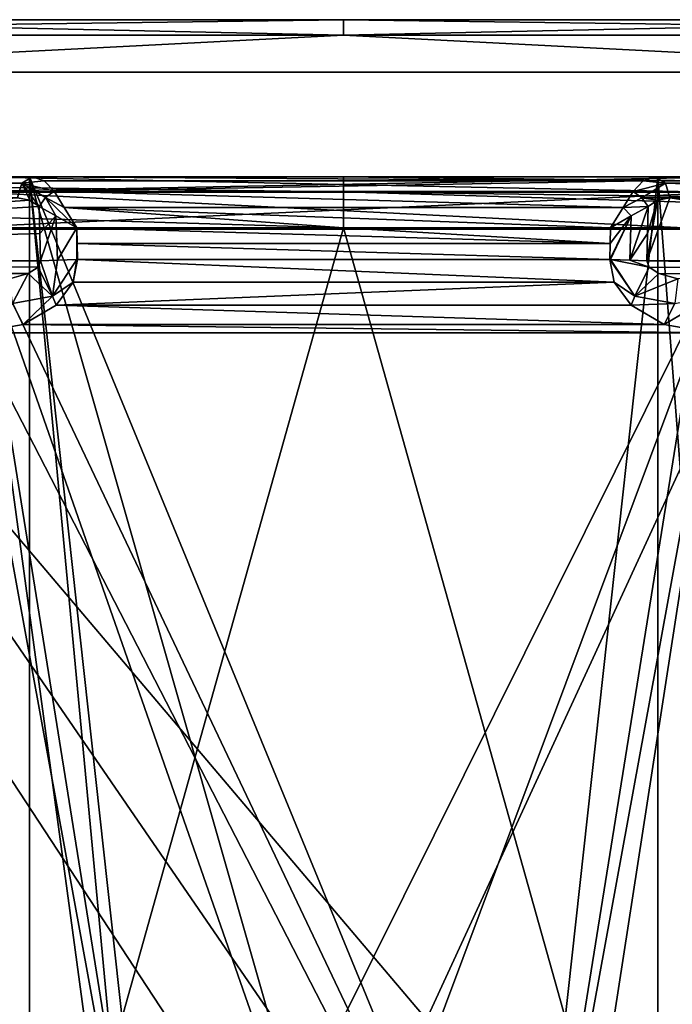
# Model space of a CAD drawing. Header units: millimetres. Extents: x -322 to 175, y 0 to 232.
# Tile 60 of 157: x -153 to -147, y 81 to 91. Entities that reach past the tile are written whole.
import ezdxf

# ---------------------------------------------------------------- set-up
doc = ezdxf.new("R2010")
doc.units = ezdxf.units.MM
doc.header["$LTSCALE"] = 65.185185
for name, color, linetype in [('1302', 7, 'CONTINUOUS'), ('1303', 7, 'CONTINUOUS'), ('1305', 7, 'CONTINUOUS'), ('1308', 7, 'CONTINUOUS'), ('1309', 7, 'CONTINUOUS'), ('1310', 7, 'CONTINUOUS'), ('1311', 7, 'CONTINUOUS'), ('1312', 7, 'CONTINUOUS'), ('1314', 7, 'CONTINUOUS'), ('1318', 7, 'CONTINUOUS'), ('1322', 7, 'CONTINUOUS'), ('1325', 7, 'CONTINUOUS'), ('1332', 7, 'CONTINUOUS'), ('1336', 7, 'CONTINUOUS'), ('1356', 7, 'CONTINUOUS'), ('1357', 7, 'CONTINUOUS'), ('1364', 7, 'CONTINUOUS'), ('1374', 7, 'CONTINUOUS'), ('1375', 7, 'CONTINUOUS'), ('1376', 7, 'CONTINUOUS'), ('1383', 7, 'CONTINUOUS'), ('1384', 7, 'CONTINUOUS'), ('1403', 7, 'CONTINUOUS'), ('1421', 7, 'CONTINUOUS'), ('1422', 7, 'CONTINUOUS'), ('1423', 7, 'CONTINUOUS'), ('1424', 7, 'CONTINUOUS'), ('1425', 7, 'CONTINUOUS'), ('1437', 7, 'CONTINUOUS'), ('1482', 7, 'CONTINUOUS'), ('1483', 7, 'CONTINUOUS'), ('1484', 7, 'CONTINUOUS'), ('1485', 7, 'CONTINUOUS'), ('1519', 7, 'CONTINUOUS'), ('1520', 7, 'CONTINUOUS'), ('1521', 7, 'CONTINUOUS')]:
    doc.layers.add(name, color=color, linetype=linetype)

msp = doc.modelspace()

# ---------------------------------------------------------------- linework, layer by layer
at = {"layer": '1302', "color": 7, "linetype": 'CONTINUOUS', "true_color": 0xe0f2ff}
for points in [[(-167.5999, 90.6, -12.7792), (-171.75, 90.6), (-132.4001, 90.6, -12.7792), (-167.5999, 90.6, -12.7792)], [(-132.4001, 90.6, -12.7792), (-171.75, 90.6), (-128.25, 90.6), (-132.4001, 90.6, -12.7792)], [(-128.25, 90.6), (-171.75, 90.6), (-167.5999, 90.6, 12.7792), (-128.25, 90.6)], [(-162.7878, 90.6, -17.5936), (-167.5999, 90.6, -12.7792), (-137.2122, 90.6, -17.5936), (-162.7878, 90.6, -17.5936)], [(-137.2122, 90.6, -17.5936), (-167.5999, 90.6, -12.7792), (-132.4001, 90.6, -12.7792), (-137.2122, 90.6, -17.5936)], [(-132.4001, 90.6, 12.7792), (-128.25, 90.6), (-167.5999, 90.6, 12.7792), (-132.4001, 90.6, 12.7792)], [(-162.7878, 90.6, 17.5936), (-132.4001, 90.6, 12.7792), (-167.5999, 90.6, 12.7792), (-162.7878, 90.6, 17.5936)], [(-156.7231, 90.6, -20.6848), (-162.7878, 90.6, -17.5936), (-143.2769, 90.6, -20.6848), (-156.7231, 90.6, -20.6848)], [(-143.2769, 90.6, -20.6848), (-162.7878, 90.6, -17.5936), (-137.2122, 90.6, -17.5936), (-143.2769, 90.6, -20.6848)], [(-137.2122, 90.6, 17.5936), (-132.4001, 90.6, 12.7792), (-162.7878, 90.6, 17.5936), (-137.2122, 90.6, 17.5936)], [(-156.7231, 90.6, 20.6848), (-137.2122, 90.6, 17.5936), (-162.7878, 90.6, 17.5936), (-156.7231, 90.6, 20.6848)], [(-150, 90.6, -21.75), (-156.7231, 90.6, -20.6848), (-143.2769, 90.6, -20.6848), (-150, 90.6, -21.75)], [(-143.2769, 90.6, 20.6848), (-137.2122, 90.6, 17.5936), (-156.7231, 90.6, 20.6848), (-143.2769, 90.6, 20.6848)], [(-150, 90.6, 21.75), (-143.2769, 90.6, 20.6848), (-156.7231, 90.6, 20.6848), (-150, 90.6, 21.75)]]:
    msp.add_3dface(points, dxfattribs=at)
at = {"layer": '1303', "color": 7, "linetype": 'CONTINUOUS', "true_color": 0xe0f2ff}
for points in [[(-143.1244, 90.1, 21.161), (-156.8756, 90.1, 21.161), (-147.5252, 79.0749, 22.1119), (-143.1244, 90.1, 21.161)], [(-150, 80.1, 22.25), (-156.8756, 90.1, 21.161), (-152.4749, 79.0749, 22.1119), (-150, 80.1, 22.25)], [(-156.8756, 90.1, 21.161), (-150, 80.1, 22.25), (-147.5252, 79.0749, 22.1119), (-156.8756, 90.1, 21.161)], [(-152.4749, 79.0749, 22.1119), (-156.8756, 90.1, 21.161), (-153.5, 76.5999, 21.973), (-152.4749, 79.0749, 22.1119)], [(-146.5, 76.6001, 21.973), (-143.1244, 90.1, 21.161), (-147.5252, 79.0749, 22.1119), (-146.5, 76.6001, 21.973)]]:
    msp.add_3dface(points, dxfattribs=at)
at = {"layer": '1305', "color": 7, "linetype": 'CONTINUOUS', "true_color": 0xe0f2ff}
for points in [[(-150, 69.6983, -22.25), (-160.8052, 68.6793, -19.4502), (-156.8756, 90.1, -21.161), (-150, 69.6983, -22.25)], [(-143.1244, 90.1, -21.161), (-150, 69.6983, -22.25), (-156.8756, 90.1, -21.161), (-143.1244, 90.1, -21.161)], [(-139.1948, 68.6793, -19.4502), (-150, 69.6983, -22.25), (-143.1244, 90.1, -21.161), (-139.1948, 68.6793, -19.4502)]]:
    msp.add_3dface(points, dxfattribs=at)
at = {"layer": '1308', "color": 7, "linetype": 'CONTINUOUS', "true_color": 0xe0f2ff}
for points in [[(-153, 89.1, 4.5), (-153, 70.6, 4.5), (-154.5, 89.1, 4.5), (-153, 89.1, 4.5)], [(-154.5, 89.1, 4.5), (-153, 70.6, 4.5), (-153.2929, 69.8929, 4.5), (-154.5, 89.1, 4.5)]]:
    msp.add_3dface(points, dxfattribs=at)
at = {"layer": '1309', "color": 7, "linetype": 'CONTINUOUS', "true_color": 0xe0f2ff}
for points in [[(-153, 70.6, 4.5), (-153, 89.1, 4.5), (-153, 70.6, 4.9), (-153, 70.6, 4.5)], [(-153, 70.6, 4.9), (-153, 89.1, 4.5), (-153, 89.1, 4.9), (-153, 70.6, 4.9)]]:
    msp.add_3dface(points, dxfattribs=at)
at = {"layer": '1310', "color": 7, "linetype": 'CONTINUOUS', "true_color": 0xe0f2ff}
for points in [[(-153, 70.6, 4.9), (-153, 89.1, 4.9), (-151.732, 75.5999, 4.9), (-153, 70.6, 4.9)], [(-153, 89.1, 4.9), (-147, 89.1, 4.9), (-148.268, 77.6001, 4.9), (-153, 89.1, 4.9)], [(-151.732, 75.5999, 4.9), (-153, 89.1, 4.9), (-151.732, 77.6001, 4.9), (-151.732, 75.5999, 4.9)], [(-151.732, 77.6001, 4.9), (-153, 89.1, 4.9), (-150, 78.6, 4.9), (-151.732, 77.6001, 4.9)], [(-150, 78.6, 4.9), (-153, 89.1, 4.9), (-148.268, 77.6001, 4.9), (-150, 78.6, 4.9)], [(-147, 89.1, 4.9), (-147, 70.6, 4.9), (-148.268, 77.6001, 4.9), (-147, 89.1, 4.9)]]:
    msp.add_3dface(points, dxfattribs=at)
at = {"layer": '1311', "color": 7, "linetype": 'CONTINUOUS', "true_color": 0xe0f2ff}
for points in [[(-147, 70.6, 4.9), (-147, 89.1, 4.9), (-147, 70.6, 4.5), (-147, 70.6, 4.9)], [(-147, 70.6, 4.5), (-147, 89.1, 4.9), (-147, 89.1, 4.5), (-147, 70.6, 4.5)]]:
    msp.add_3dface(points, dxfattribs=at)
at = {"layer": '1312', "color": 7, "linetype": 'CONTINUOUS', "true_color": 0xe0f2ff}
for points in [[(-145.5, 69.6, 4.5), (-147, 70.6, 4.5), (-147, 89.1, 4.5), (-145.5, 69.6, 4.5)], [(-145.5, 69.6, 4.5), (-147, 89.1, 4.5), (-145.5, 89.1, 4.5), (-145.5, 69.6, 4.5)]]:
    msp.add_3dface(points, dxfattribs=at)
at = {"layer": '1314', "color": 7, "linetype": 'CONTINUOUS', "true_color": 0xe0f2ff}
for points in [[(-154.5, 69.6, -4.5), (-145.5, 69.6, -4.5), (-145.5, 89.1, -4.5), (-154.5, 69.6, -4.5)], [(-154.5, 69.6, -4.5), (-145.5, 89.1, -4.5), (-154.5, 89.1, -4.5), (-154.5, 69.6, -4.5)]]:
    msp.add_3dface(points, dxfattribs=at)
at = {"layer": '1318', "color": 7, "linetype": 'CONTINUOUS', "true_color": 0xe0f2ff}
for points in [[(-153.7482, 88.6131, 9.4979), (-153.2635, 70.1007, 9.0131), (-151.7319, 77.6002, 9.2095), (-153.7482, 88.6131, 9.4979)], [(-146.2518, 88.6131, 9.4979), (-153.7482, 88.6131, 9.4979), (-151.7319, 77.6002, 9.2095), (-146.2518, 88.6131, 9.4979)], [(-150, 78.6, 9.2357), (-146.2518, 88.6131, 9.4979), (-151.7319, 77.6002, 9.2095), (-150, 78.6, 9.2357)], [(-148.2681, 77.6002, 9.2095), (-146.2518, 88.6131, 9.4979), (-150, 78.6, 9.2357), (-148.2681, 77.6002, 9.2095)], [(-146.7365, 70.1007, 9.0131), (-146.2518, 88.6131, 9.4979), (-148.2681, 75.5998, 9.1571), (-146.7365, 70.1007, 9.0131)], [(-148.2681, 75.5998, 9.1571), (-146.2518, 88.6131, 9.4979), (-148.2681, 77.6002, 9.2095), (-148.2681, 75.5998, 9.1571)]]:
    msp.add_3dface(points, dxfattribs=at)
at = {"layer": '1322', "color": 7, "linetype": 'CONTINUOUS', "true_color": 0xe0f2ff}
for points in [[(-150, 88.6131, -6.9979), (-147.456, 88.4631, -6.9939), (-152.548, 88.6131, -6.9979), (-150, 88.6131, -6.9979)], [(-152.548, 88.6131, -6.9979), (-147.456, 88.4631, -6.9939), (-152.544, 88.4631, -6.9939), (-152.548, 88.6131, -6.9979)], [(-147.452, 88.6131, -6.9979), (-147.456, 88.4631, -6.9939), (-150, 88.6131, -6.9979), (-147.452, 88.6131, -6.9979)], [(-147.456, 88.4631, -6.9939), (-147.4599, 88.3131, -6.99), (-152.544, 88.4631, -6.9939), (-147.456, 88.4631, -6.9939)], [(-152.544, 88.4631, -6.9939), (-147.4599, 88.3131, -6.99), (-152.5401, 88.3131, -6.99), (-152.544, 88.4631, -6.9939)], [(-152.5401, 88.3131, -6.99), (-147.4167, 88.0958, -6.9843), (-152.5833, 88.0959, -6.9843), (-152.5401, 88.3131, -6.99)], [(-147.4599, 88.3131, -6.99), (-147.4167, 88.0958, -6.9843), (-152.5401, 88.3131, -6.99), (-147.4599, 88.3131, -6.99)], [(-152.5833, 88.0959, -6.9843), (-147.4167, 88.0958, -6.9843), (-152.7441, 87.8771, -6.9786), (-152.5833, 88.0959, -6.9843)], [(-147.4167, 88.0958, -6.9843), (-147.2557, 87.8769, -6.9786), (-152.7441, 87.8771, -6.9786), (-147.4167, 88.0958, -6.9843)], [(-152.7441, 87.8771, -6.9786), (-146.9412, 87.6914, -6.9737), (-153.0589, 87.6913, -6.9737), (-152.7441, 87.8771, -6.9786)], [(-147.2557, 87.8769, -6.9786), (-146.9412, 87.6914, -6.9737), (-152.7441, 87.8771, -6.9786), (-147.2557, 87.8769, -6.9786)], [(-153.0589, 87.6913, -6.9737), (-146.4883, 87.6131, -6.9717), (-153.5117, 87.6131, -6.9717), (-153.0589, 87.6913, -6.9737)], [(-146.9412, 87.6914, -6.9737), (-146.4883, 87.6131, -6.9717), (-153.0589, 87.6913, -6.9737), (-146.9412, 87.6914, -6.9737)], [(-144.4865, 70.1007, -6.5131), (-155.5135, 70.1007, -6.5131), (-155.972, 87.6131, -6.9717), (-144.4865, 70.1007, -6.5131)], [(-153.5117, 87.6131, -6.9717), (-144.4865, 70.1007, -6.5131), (-155.972, 87.6131, -6.9717), (-153.5117, 87.6131, -6.9717)], [(-146.4883, 87.6131, -6.9717), (-144.4865, 70.1007, -6.5131), (-153.5117, 87.6131, -6.9717), (-146.4883, 87.6131, -6.9717)]]:
    msp.add_3dface(points, dxfattribs=at)
at = {"layer": '1325', "color": 7, "linetype": 'CONTINUOUS', "true_color": 0xe0f2ff}
for points in [[(-161.405, 88.6131, -16.4813), (-155.2859, 69.7951, -19.8434), (-150, 88.6131, -20.0426), (-161.405, 88.6131, -16.4813)], [(-155.2859, 69.7951, -19.8434), (-144.7142, 69.7951, -19.8435), (-150, 88.6131, -20.0426), (-155.2859, 69.7951, -19.8434)], [(-150, 88.6131, -20.0426), (-144.7142, 69.7951, -19.8435), (-138.595, 88.6131, -16.4813), (-150, 88.6131, -20.0426)]]:
    msp.add_3dface(points, dxfattribs=at)
at = {"layer": '1332', "color": 7, "linetype": 'CONTINUOUS', "true_color": 0xe0f2ff}
for points in [[(-153.5, 73.1, 16.75), (-153.5, 88.6, 16.75), (-151.732, 75.5999, 16.75), (-153.5, 73.1, 16.75)], [(-153.5, 88.6, 16.75), (-146.5, 88.6, 16.75), (-148.268, 77.6001, 16.75), (-153.5, 88.6, 16.75)], [(-151.732, 75.5999, 16.75), (-153.5, 88.6, 16.75), (-151.732, 77.6001, 16.75), (-151.732, 75.5999, 16.75)], [(-151.732, 77.6001, 16.75), (-153.5, 88.6, 16.75), (-150, 78.6, 16.75), (-151.732, 77.6001, 16.75)], [(-150, 78.6, 16.75), (-153.5, 88.6, 16.75), (-148.268, 77.6001, 16.75), (-150, 78.6, 16.75)], [(-146.5, 88.6, 16.75), (-146.5, 73.1, 16.75), (-148.268, 77.6001, 16.75), (-146.5, 88.6, 16.75)]]:
    msp.add_3dface(points, dxfattribs=at)
at = {"layer": '1336', "color": 7, "linetype": 'CONTINUOUS', "true_color": 0xe0f2ff}
for points in [[(-146.5, 89.1, 16.25), (-146.5, 88.9536, 16.6036), (-153.5, 89.1, 16.25), (-146.5, 89.1, 16.25)], [(-153.5, 89.1, 16.25), (-146.5, 88.9536, 16.6036), (-153.5, 88.9536, 16.6036), (-153.5, 89.1, 16.25)], [(-146.5, 88.6, 16.75), (-153.5, 88.6, 16.75), (-153.5, 88.9536, 16.6036), (-146.5, 88.6, 16.75)], [(-146.5, 88.9536, 16.6036), (-146.5, 88.6, 16.75), (-153.5, 88.9536, 16.6036), (-146.5, 88.9536, 16.6036)]]:
    msp.add_3dface(points, dxfattribs=at)
at = {"layer": '1356', "color": 7, "linetype": 'CONTINUOUS', "true_color": 0xe0f2ff}
for points in [[(-156.7231, 90.6, 20.6848), (-161.0518, 90.4536, 19.1422), (-150, 90.4536, 22.1036), (-156.7231, 90.6, 20.6848)], [(-150, 90.6, 21.75), (-156.7231, 90.6, 20.6848), (-150, 90.4536, 22.1036), (-150, 90.6, 21.75)], [(-143.2769, 90.6, 20.6848), (-150, 90.6, 21.75), (-138.9482, 90.4536, 19.1422), (-143.2769, 90.6, 20.6848)], [(-150, 90.6, 21.75), (-150, 90.4536, 22.1036), (-138.9482, 90.4536, 19.1422), (-150, 90.6, 21.75)], [(-161.0518, 90.4536, 19.1422), (-156.8756, 90.1, 21.161), (-150, 90.4536, 22.1036), (-161.0518, 90.4536, 19.1422)], [(-156.8756, 90.1, 21.161), (-143.1244, 90.1, 21.161), (-150, 90.4536, 22.1036), (-156.8756, 90.1, 21.161)], [(-150, 90.4536, 22.1036), (-143.1244, 90.1, 21.161), (-138.9482, 90.4536, 19.1422), (-150, 90.4536, 22.1036)]]:
    msp.add_3dface(points, dxfattribs=at)
at = {"layer": '1357', "color": 7, "linetype": 'CONTINUOUS', "true_color": 0xe0f2ff}
for points in [[(-156.7231, 90.6, -20.6848), (-150, 90.6, -21.75), (-161.0518, 90.4536, -19.1422), (-156.7231, 90.6, -20.6848)], [(-150, 90.6, -21.75), (-150, 90.4536, -22.1036), (-161.0518, 90.4536, -19.1422), (-150, 90.6, -21.75)], [(-150, 90.6, -21.75), (-143.2769, 90.6, -20.6848), (-150, 90.4536, -22.1036), (-150, 90.6, -21.75)], [(-143.2769, 90.6, -20.6848), (-138.9482, 90.4536, -19.1422), (-150, 90.4536, -22.1036), (-143.2769, 90.6, -20.6848)], [(-150, 90.4536, -22.1036), (-156.8756, 90.1, -21.161), (-161.0518, 90.4536, -19.1422), (-150, 90.4536, -22.1036)], [(-143.1244, 90.1, -21.161), (-156.8756, 90.1, -21.161), (-150, 90.4536, -22.1036), (-143.1244, 90.1, -21.161)], [(-138.9482, 90.4536, -19.1422), (-143.1244, 90.1, -21.161), (-150, 90.4536, -22.1036), (-138.9482, 90.4536, -19.1422)]]:
    msp.add_3dface(points, dxfattribs=at)
at = {"layer": '1364', "color": 7, "linetype": 'CONTINUOUS', "true_color": 0xe0f2ff}
for points in [[(-153.1149, 88.9, -7.3576), (-152.9981, 88.8769, -7.2408), (-161.4798, 88.3, -15.7224), (-153.1149, 88.9, -7.3576)], [(-152.9981, 88.8769, -7.2408), (-152.9072, 88.8177, -7.1499), (-161.4798, 88.3, -15.7224), (-152.9981, 88.8769, -7.2408)], [(-161.4798, 88.3, -15.7224), (-152.9072, 88.8177, -7.1499), (-152.9004, 88.5589, -7.1431), (-161.4798, 88.3, -15.7224)], [(-152.8937, 88.3, -7.1363), (-161.4798, 88.3, -15.7224), (-152.9004, 88.5589, -7.1431), (-152.8937, 88.3, -7.1363)]]:
    msp.add_3dface(points, dxfattribs=at)
at = {"layer": '1374', "color": 7, "linetype": 'CONTINUOUS', "true_color": 0xe0f2ff}
for points in [[(-142.8133, 88.3, -11.4293), (-147.1063, 88.3, -7.1363), (-146.8869, 88.9, -7.3558), (-142.8133, 88.3, -11.4293)], [(-146.8869, 88.9, -7.3558), (-147.1063, 88.3, -7.1363), (-147.0022, 88.8767, -7.2405), (-146.8869, 88.9, -7.3558)], [(-147.0022, 88.8767, -7.2405), (-147.1063, 88.3, -7.1363), (-147.0996, 88.5588, -7.1431), (-147.0022, 88.8767, -7.2405)], [(-147.0928, 88.8177, -7.1499), (-147.0022, 88.8767, -7.2405), (-147.0996, 88.5588, -7.1431), (-147.0928, 88.8177, -7.1499)], [(-142.7092, 88.9, -11.5335), (-142.8133, 88.3, -11.4293), (-146.8869, 88.9, -7.3558), (-142.7092, 88.9, -11.5335)]]:
    msp.add_3dface(points, dxfattribs=at)
at = {"layer": '1375', "color": 7, "linetype": 'CONTINUOUS', "true_color": 0xe0f2ff}
for points in [[(-161.5488, 88.1649, -15.7171), (-161.4798, 88.3, -15.7224), (-153.0114, 88.1794, -7.1968), (-161.5488, 88.1649, -15.7171)], [(-161.4798, 88.3, -15.7224), (-152.8937, 88.3, -7.1363), (-152.918, 88.2395, -7.1474), (-161.4798, 88.3, -15.7224)], [(-153.0114, 88.1794, -7.1968), (-161.4798, 88.3, -15.7224), (-152.918, 88.2395, -7.1474), (-153.0114, 88.1794, -7.1968)], [(-153.1918, 88.1276, -7.2949), (-161.5488, 88.1649, -15.7171), (-153.0114, 88.1794, -7.1968), (-153.1918, 88.1276, -7.2949)]]:
    msp.add_3dface(points, dxfattribs=at)
at = {"layer": '1376', "color": 7, "linetype": 'CONTINUOUS', "true_color": 0xe0f2ff}
for points in [[(-161.3271, 89.1, -15.8525), (-153.0722, 89.0414, -7.3977), (-161.427, 89.0414, -15.7525), (-161.3271, 89.1, -15.8525)], [(-157.1496, 89.1, -11.6751), (-153.0722, 89.0414, -7.3977), (-161.3271, 89.1, -15.8525), (-157.1496, 89.1, -11.6751)], [(-152.9722, 89.1, -7.4977), (-153.0722, 89.0414, -7.3977), (-157.1496, 89.1, -11.6751), (-152.9722, 89.1, -7.4977)], [(-153.0722, 89.0414, -7.3977), (-153.1149, 88.9, -7.3576), (-161.427, 89.0414, -15.7525), (-153.0722, 89.0414, -7.3977)]]:
    msp.add_3dface(points, dxfattribs=at)
at = {"layer": '1383', "color": 7, "linetype": 'CONTINUOUS', "true_color": 0xe0f2ff}
for points in [[(-142.8504, 89.1, -11.6751), (-138.573, 89.0414, -15.7525), (-147.0278, 89.1, -7.4977), (-142.8504, 89.1, -11.6751)], [(-147.0278, 89.1, -7.4977), (-138.573, 89.0414, -15.7525), (-146.9278, 89.0414, -7.3977), (-147.0278, 89.1, -7.4977)], [(-138.5315, 88.9, -15.7111), (-142.7092, 88.9, -11.5335), (-146.9278, 89.0414, -7.3977), (-138.5315, 88.9, -15.7111)], [(-138.573, 89.0414, -15.7525), (-138.5315, 88.9, -15.7111), (-146.9278, 89.0414, -7.3977), (-138.573, 89.0414, -15.7525)], [(-142.7092, 88.9, -11.5335), (-146.8869, 88.9, -7.3558), (-146.9278, 89.0414, -7.3977), (-142.7092, 88.9, -11.5335)]]:
    msp.add_3dface(points, dxfattribs=at)
at = {"layer": '1384', "color": 7, "linetype": 'CONTINUOUS', "true_color": 0xe0f2ff}
for points in [[(-147.1063, 88.3, -7.1363), (-142.8133, 88.3, -11.4293), (-138.4515, 88.1651, -15.7172), (-147.1063, 88.3, -7.1363)], [(-147.1063, 88.3, -7.1363), (-138.4515, 88.1651, -15.7172), (-147.0824, 88.2399, -7.1471), (-147.1063, 88.3, -7.1363)], [(-147.0824, 88.2399, -7.1471), (-138.4515, 88.1651, -15.7172), (-146.9894, 88.1797, -7.1964), (-147.0824, 88.2399, -7.1471)], [(-146.9894, 88.1797, -7.1964), (-138.4515, 88.1651, -15.7172), (-146.8086, 88.1277, -7.2947), (-146.9894, 88.1797, -7.1964)]]:
    msp.add_3dface(points, dxfattribs=at)
at = {"layer": '1403', "color": 7, "linetype": 'CONTINUOUS', "true_color": 0xe0f2ff}
for points in [[(-146.2518, 88.9582, 9.6488), (-146.2518, 89.1, 9.9977), (-153.7482, 88.9582, 9.6488), (-146.2518, 88.9582, 9.6488)], [(-153.7482, 88.9582, 9.6488), (-146.2518, 89.1, 9.9977), (-153.7482, 89.1, 9.9977), (-153.7482, 88.9582, 9.6488)], [(-153.7482, 88.6131, 9.4979), (-146.2518, 88.6131, 9.4979), (-146.2518, 88.9582, 9.6488), (-153.7482, 88.6131, 9.4979)], [(-153.7482, 88.6131, 9.4979), (-146.2518, 88.9582, 9.6488), (-153.7482, 88.9582, 9.6488), (-153.7482, 88.6131, 9.4979)]]:
    msp.add_3dface(points, dxfattribs=at)
at = {"layer": '1421', "color": 7, "linetype": 'CONTINUOUS', "true_color": 0xe0f2ff}
for points in [[(-152.779, 87.9613, -6.9881), (-152.8937, 88.3, -7.1363), (-152.7315, 88.3071, -7.028), (-152.779, 87.9613, -6.9881)], [(-152.5468, 88.3129, -6.9901), (-152.5833, 88.0959, -6.9843), (-152.779, 87.9613, -6.9881), (-152.5468, 88.3129, -6.9901)], [(-152.5468, 88.3129, -6.9901), (-152.779, 87.9613, -6.9881), (-152.7315, 88.3071, -7.028), (-152.5468, 88.3129, -6.9901)], [(-152.5401, 88.3131, -6.99), (-152.5833, 88.0959, -6.9843), (-152.5468, 88.3129, -6.9901), (-152.5401, 88.3131, -6.99)], [(-153.0114, 88.1794, -7.1968), (-152.918, 88.2395, -7.1474), (-152.779, 87.9613, -6.9881), (-153.0114, 88.1794, -7.1968)], [(-152.918, 88.2395, -7.1474), (-152.8937, 88.3, -7.1363), (-152.779, 87.9613, -6.9881), (-152.918, 88.2395, -7.1474)], [(-153.1918, 88.1276, -7.2949), (-153.0114, 88.1794, -7.1968), (-153.1635, 87.892, -7.0327), (-153.1918, 88.1276, -7.2949)], [(-153.0114, 88.1794, -7.1968), (-152.779, 87.9613, -6.9881), (-153.1635, 87.892, -7.0327), (-153.0114, 88.1794, -7.1968)], [(-152.5833, 88.0959, -6.9843), (-152.7441, 87.8771, -6.9786), (-152.779, 87.9613, -6.9881), (-152.5833, 88.0959, -6.9843)], [(-152.779, 87.9613, -6.9881), (-153.0589, 87.6913, -6.9737), (-153.1635, 87.892, -7.0327), (-152.779, 87.9613, -6.9881)], [(-152.7441, 87.8771, -6.9786), (-153.0589, 87.6913, -6.9737), (-152.779, 87.9613, -6.9881), (-152.7441, 87.8771, -6.9786)], [(-153.0589, 87.6913, -6.9737), (-153.5117, 87.6131, -6.9717), (-153.1635, 87.892, -7.0327), (-153.0589, 87.6913, -6.9737)]]:
    msp.add_3dface(points, dxfattribs=at)
at = {"layer": '1422', "color": 7, "linetype": 'CONTINUOUS', "true_color": 0xe0f2ff}
for points in [[(-152.9004, 88.5589, -7.1431), (-152.9072, 88.8177, -7.1499), (-152.7468, 88.7274, -7.0408), (-152.9004, 88.5589, -7.1431)], [(-152.8937, 88.3, -7.1363), (-152.9004, 88.5589, -7.1431), (-152.7468, 88.7274, -7.0408), (-152.8937, 88.3, -7.1363)], [(-152.7315, 88.3071, -7.028), (-152.8937, 88.3, -7.1363), (-152.7468, 88.7274, -7.0408), (-152.7315, 88.3071, -7.028)], [(-152.548, 88.6131, -6.9979), (-152.7315, 88.3071, -7.028), (-152.7468, 88.7274, -7.0408), (-152.548, 88.6131, -6.9979)], [(-152.548, 88.6131, -6.9979), (-152.5468, 88.3129, -6.9901), (-152.7315, 88.3071, -7.028), (-152.548, 88.6131, -6.9979)], [(-152.548, 88.6131, -6.9979), (-152.544, 88.4631, -6.9939), (-152.5468, 88.3129, -6.9901), (-152.548, 88.6131, -6.9979)], [(-152.544, 88.4631, -6.9939), (-152.5401, 88.3131, -6.99), (-152.5468, 88.3129, -6.9901), (-152.544, 88.4631, -6.9939)]]:
    msp.add_3dface(points, dxfattribs=at)
at = {"layer": '1423', "color": 7, "linetype": 'CONTINUOUS', "true_color": 0xe0f2ff}
for points in [[(-147.1415, 89.0627, -7.3082), (-152.9722, 89.1, -7.4977), (-150, 89.1, -7.4977), (-147.1415, 89.0627, -7.3082)], [(-152.9722, 89.1, -7.4977), (-147.1415, 89.0627, -7.3082), (-152.859, 89.063, -7.3089), (-152.9722, 89.1, -7.4977)], [(-152.859, 89.063, -7.3089), (-147.1415, 89.0627, -7.3082), (-152.7658, 88.9629, -7.1537), (-152.859, 89.063, -7.3089)], [(-147.1415, 89.0627, -7.3082), (-147.2347, 88.9621, -7.1529), (-152.7658, 88.9629, -7.1537), (-147.1415, 89.0627, -7.3082)], [(-147.0278, 89.1, -7.4977), (-147.1415, 89.0627, -7.3082), (-150, 89.1, -7.4977), (-147.0278, 89.1, -7.4977)], [(-147.2347, 88.9621, -7.1529), (-147.3311, 88.8083, -7.0431), (-152.7658, 88.9629, -7.1537), (-147.2347, 88.9621, -7.1529)], [(-152.7658, 88.9629, -7.1537), (-147.3311, 88.8083, -7.0431), (-152.6688, 88.8081, -7.0431), (-152.7658, 88.9629, -7.1537)], [(-147.3311, 88.8083, -7.0431), (-147.452, 88.6131, -6.9979), (-152.6688, 88.8081, -7.0431), (-147.3311, 88.8083, -7.0431)], [(-147.452, 88.6131, -6.9979), (-150, 88.6131, -6.9979), (-152.6688, 88.8081, -7.0431), (-147.452, 88.6131, -6.9979)], [(-150, 88.6131, -6.9979), (-152.548, 88.6131, -6.9979), (-152.6688, 88.8081, -7.0431), (-150, 88.6131, -6.9979)]]:
    msp.add_3dface(points, dxfattribs=at)
at = {"layer": '1424', "color": 7, "linetype": 'CONTINUOUS', "true_color": 0xe0f2ff}
for points in [[(-147.0928, 88.8177, -7.1499), (-147.0996, 88.5588, -7.1431), (-147.2685, 88.3071, -7.028), (-147.0928, 88.8177, -7.1499)], [(-147.0928, 88.8177, -7.1499), (-147.2685, 88.3071, -7.028), (-147.2533, 88.7274, -7.0408), (-147.0928, 88.8177, -7.1499)], [(-147.4599, 88.3131, -6.99), (-147.456, 88.4631, -6.9939), (-147.2533, 88.7274, -7.0408), (-147.4599, 88.3131, -6.99)], [(-147.4532, 88.3129, -6.9901), (-147.4599, 88.3131, -6.99), (-147.2533, 88.7274, -7.0408), (-147.4532, 88.3129, -6.9901)], [(-147.456, 88.4631, -6.9939), (-147.452, 88.6131, -6.9979), (-147.2533, 88.7274, -7.0408), (-147.456, 88.4631, -6.9939)], [(-147.2685, 88.3071, -7.028), (-147.4532, 88.3129, -6.9901), (-147.2533, 88.7274, -7.0408), (-147.2685, 88.3071, -7.028)], [(-147.0996, 88.5588, -7.1431), (-147.1063, 88.3, -7.1363), (-147.2685, 88.3071, -7.028), (-147.0996, 88.5588, -7.1431)]]:
    msp.add_3dface(points, dxfattribs=at)
at = {"layer": '1425', "color": 7, "linetype": 'CONTINUOUS', "true_color": 0xe0f2ff}
for points in [[(-147.4167, 88.0958, -6.9843), (-147.4599, 88.3131, -6.99), (-147.2211, 87.9614, -6.9881), (-147.4167, 88.0958, -6.9843)], [(-147.4599, 88.3131, -6.99), (-147.4532, 88.3129, -6.9901), (-147.2211, 87.9614, -6.9881), (-147.4599, 88.3131, -6.99)], [(-147.0824, 88.2399, -7.1471), (-147.4532, 88.3129, -6.9901), (-147.2685, 88.3071, -7.028), (-147.0824, 88.2399, -7.1471)], [(-147.4532, 88.3129, -6.9901), (-147.0824, 88.2399, -7.1471), (-147.2211, 87.9614, -6.9881), (-147.4532, 88.3129, -6.9901)], [(-147.1063, 88.3, -7.1363), (-147.0824, 88.2399, -7.1471), (-147.2685, 88.3071, -7.028), (-147.1063, 88.3, -7.1363)], [(-147.0824, 88.2399, -7.1471), (-146.9894, 88.1797, -7.1964), (-147.2211, 87.9614, -6.9881), (-147.0824, 88.2399, -7.1471)], [(-146.9894, 88.1797, -7.1964), (-146.8086, 88.1277, -7.2947), (-147.2211, 87.9614, -6.9881), (-146.9894, 88.1797, -7.1964)], [(-146.8086, 88.1277, -7.2947), (-146.8366, 87.892, -7.0327), (-147.2211, 87.9614, -6.9881), (-146.8086, 88.1277, -7.2947)], [(-147.2557, 87.8769, -6.9786), (-147.4167, 88.0958, -6.9843), (-147.2211, 87.9614, -6.9881), (-147.2557, 87.8769, -6.9786)], [(-146.8366, 87.892, -7.0327), (-147.2557, 87.8769, -6.9786), (-147.2211, 87.9614, -6.9881), (-146.8366, 87.892, -7.0327)], [(-146.4883, 87.6131, -6.9717), (-146.9412, 87.6914, -6.9737), (-146.4883, 87.9582, -7.1226), (-146.4883, 87.6131, -6.9717)], [(-146.4883, 87.9582, -7.1226), (-146.9412, 87.6914, -6.9737), (-146.8366, 87.892, -7.0327), (-146.4883, 87.9582, -7.1226)], [(-146.9412, 87.6914, -6.9737), (-147.2557, 87.8769, -6.9786), (-146.8366, 87.892, -7.0327), (-146.9412, 87.6914, -6.9737)]]:
    msp.add_3dface(points, dxfattribs=at)
at = {"layer": '1437', "color": 7, "linetype": 'CONTINUOUS', "true_color": 0xe0f2ff}
for points in [[(-161.4919, 88.959, -16.2352), (-150, 88.9582, -19.8917), (-161.3647, 89.1, -15.8986), (-161.4919, 88.959, -16.2352)], [(-161.3647, 89.1, -15.8986), (-150, 88.9582, -19.8917), (-150, 89.1, -19.5428), (-161.3647, 89.1, -15.8986)], [(-138.5099, 88.974, -16.2166), (-138.6353, 89.1, -15.8986), (-150, 89.1, -19.5428), (-138.5099, 88.974, -16.2166)], [(-138.5082, 88.959, -16.2352), (-138.5099, 88.974, -16.2166), (-150, 89.1, -19.5428), (-138.5082, 88.959, -16.2352)], [(-150, 88.9582, -19.8917), (-138.5082, 88.959, -16.2352), (-150, 89.1, -19.5428), (-150, 88.9582, -19.8917)], [(-161.405, 88.6131, -16.4813), (-150, 88.6131, -20.0426), (-161.4919, 88.959, -16.2352), (-161.405, 88.6131, -16.4813)], [(-150, 88.6131, -20.0426), (-150, 88.9582, -19.8917), (-161.4919, 88.959, -16.2352), (-150, 88.6131, -20.0426)], [(-138.5082, 88.959, -16.2352), (-150, 88.9582, -19.8917), (-138.5239, 88.8048, -16.3785), (-138.5082, 88.959, -16.2352)], [(-150, 88.6131, -20.0426), (-138.595, 88.6131, -16.4813), (-150, 88.9582, -19.8917), (-150, 88.6131, -20.0426)], [(-150, 88.9582, -19.8917), (-138.595, 88.6131, -16.4813), (-138.5239, 88.8048, -16.3785), (-150, 88.9582, -19.8917)]]:
    msp.add_3dface(points, dxfattribs=at)
at = {"layer": '1482', "color": 7, "linetype": 'CONTINUOUS', "true_color": 0xe0f2ff}
for points in [[(-147.3311, 88.8083, -7.0431), (-147.2347, 88.9621, -7.1529), (-147.1522, 88.9019, -7.1294), (-147.3311, 88.8083, -7.0431)], [(-147.0928, 88.8177, -7.1499), (-147.3311, 88.8083, -7.0431), (-147.1522, 88.9019, -7.1294), (-147.0928, 88.8177, -7.1499)], [(-147.452, 88.6131, -6.9979), (-147.3311, 88.8083, -7.0431), (-147.2533, 88.7274, -7.0408), (-147.452, 88.6131, -6.9979)], [(-147.3311, 88.8083, -7.0431), (-147.0928, 88.8177, -7.1499), (-147.2533, 88.7274, -7.0408), (-147.3311, 88.8083, -7.0431)]]:
    msp.add_3dface(points, dxfattribs=at)
at = {"layer": '1483', "color": 7, "linetype": 'CONTINUOUS', "true_color": 0xe0f2ff}
for points in [[(-146.9278, 89.0414, -7.3977), (-147.2347, 88.9621, -7.1529), (-147.1415, 89.0627, -7.3082), (-146.9278, 89.0414, -7.3977)], [(-147.0278, 89.1, -7.4977), (-146.9278, 89.0414, -7.3977), (-147.1415, 89.0627, -7.3082), (-147.0278, 89.1, -7.4977)], [(-147.2347, 88.9621, -7.1529), (-146.9278, 89.0414, -7.3977), (-147.1522, 88.9019, -7.1294), (-147.2347, 88.9621, -7.1529)], [(-146.9278, 89.0414, -7.3977), (-146.8869, 88.9, -7.3558), (-147.1522, 88.9019, -7.1294), (-146.9278, 89.0414, -7.3977)], [(-146.8869, 88.9, -7.3558), (-147.0022, 88.8767, -7.2405), (-147.1522, 88.9019, -7.1294), (-146.8869, 88.9, -7.3558)], [(-147.0022, 88.8767, -7.2405), (-147.0928, 88.8177, -7.1499), (-147.1522, 88.9019, -7.1294), (-147.0022, 88.8767, -7.2405)]]:
    msp.add_3dface(points, dxfattribs=at)
at = {"layer": '1484', "color": 7, "linetype": 'CONTINUOUS', "true_color": 0xe0f2ff}
for points in [[(-152.7468, 88.7274, -7.0408), (-152.9072, 88.8177, -7.1499), (-152.8479, 88.902, -7.1295), (-152.7468, 88.7274, -7.0408)], [(-152.7658, 88.9629, -7.1537), (-152.6688, 88.8081, -7.0431), (-152.8479, 88.902, -7.1295), (-152.7658, 88.9629, -7.1537)], [(-152.548, 88.6131, -6.9979), (-152.7468, 88.7274, -7.0408), (-152.8479, 88.902, -7.1295), (-152.548, 88.6131, -6.9979)], [(-152.6688, 88.8081, -7.0431), (-152.548, 88.6131, -6.9979), (-152.8479, 88.902, -7.1295), (-152.6688, 88.8081, -7.0431)]]:
    msp.add_3dface(points, dxfattribs=at)
at = {"layer": '1485', "color": 7, "linetype": 'CONTINUOUS', "true_color": 0xe0f2ff}
for points in [[(-153.0722, 89.0414, -7.3977), (-152.9722, 89.1, -7.4977), (-152.859, 89.063, -7.3089), (-153.0722, 89.0414, -7.3977)], [(-153.0722, 89.0414, -7.3977), (-152.859, 89.063, -7.3089), (-152.7658, 88.9629, -7.1537), (-153.0722, 89.0414, -7.3977)], [(-152.9981, 88.8769, -7.2408), (-153.1149, 88.9, -7.3576), (-153.0722, 89.0414, -7.3977), (-152.9981, 88.8769, -7.2408)], [(-152.9072, 88.8177, -7.1499), (-152.9981, 88.8769, -7.2408), (-153.0722, 89.0414, -7.3977), (-152.9072, 88.8177, -7.1499)], [(-152.9072, 88.8177, -7.1499), (-153.0722, 89.0414, -7.3977), (-152.8479, 88.902, -7.1295), (-152.9072, 88.8177, -7.1499)], [(-153.0722, 89.0414, -7.3977), (-152.7658, 88.9629, -7.1537), (-152.8479, 88.902, -7.1295), (-153.0722, 89.0414, -7.3977)]]:
    msp.add_3dface(points, dxfattribs=at)
at = {"layer": '1519', "color": 7, "linetype": 'CONTINUOUS', "true_color": 0xe0f2ff}
for points in [[(-146.2518, 89.1, 9.9977), (-153.5, 89.1, 16.25), (-153.7482, 89.1, 9.9977), (-146.2518, 89.1, 9.9977)], [(-146.5, 89.1, 16.25), (-153.5, 89.1, 16.25), (-146.2518, 89.1, 9.9977), (-146.5, 89.1, 16.25)]]:
    msp.add_3dface(points, dxfattribs=at)
at = {"layer": '1520', "color": 7, "linetype": 'CONTINUOUS', "true_color": 0xe0f2ff}
for points in [[(-161.3647, 89.1, -15.8986), (-150, 89.1, -19.5428), (-161.347, 89.1, -15.8746), (-161.3647, 89.1, -15.8986)], [(-150, 89.1, -19.5428), (-161.3271, 89.1, -15.8525), (-161.347, 89.1, -15.8746), (-150, 89.1, -19.5428)], [(-157.1496, 89.1, -11.6751), (-161.3271, 89.1, -15.8525), (-150, 89.1, -19.5428), (-157.1496, 89.1, -11.6751)], [(-152.9722, 89.1, -7.4977), (-157.1496, 89.1, -11.6751), (-150, 89.1, -19.5428), (-152.9722, 89.1, -7.4977)], [(-150, 89.1, -7.4977), (-152.9722, 89.1, -7.4977), (-150, 89.1, -19.5428), (-150, 89.1, -7.4977)], [(-147.0278, 89.1, -7.4977), (-150, 89.1, -7.4977), (-142.8504, 89.1, -11.6751), (-147.0278, 89.1, -7.4977)], [(-138.6353, 89.1, -15.8986), (-142.8504, 89.1, -11.6751), (-150, 89.1, -7.4977), (-138.6353, 89.1, -15.8986)], [(-138.6353, 89.1, -15.8986), (-150, 89.1, -7.4977), (-150, 89.1, -19.5428), (-138.6353, 89.1, -15.8986)]]:
    msp.add_3dface(points, dxfattribs=at)
at = {"layer": '1521', "color": 7, "linetype": 'CONTINUOUS', "true_color": 0xe0f2ff}
for points in [[(-153, 89.1, 4.5), (-154.5, 89.1, 4.5), (-154.5, 89.1, -4.5), (-153, 89.1, 4.5)], [(-147, 89.1, 4.5), (-153, 89.1, 4.5), (-154.5, 89.1, -4.5), (-147, 89.1, 4.5)], [(-145.5, 89.1, 4.5), (-147, 89.1, 4.5), (-154.5, 89.1, -4.5), (-145.5, 89.1, 4.5)], [(-145.5, 89.1, -4.5), (-145.5, 89.1, 4.5), (-154.5, 89.1, -4.5), (-145.5, 89.1, -4.5)], [(-153, 89.1, 4.9), (-153, 89.1, 4.5), (-147, 89.1, 4.9), (-153, 89.1, 4.9)], [(-147, 89.1, 4.9), (-153, 89.1, 4.5), (-147, 89.1, 4.5), (-147, 89.1, 4.9)]]:
    msp.add_3dface(points, dxfattribs=at)

doc.saveas('drawing.dxf')
